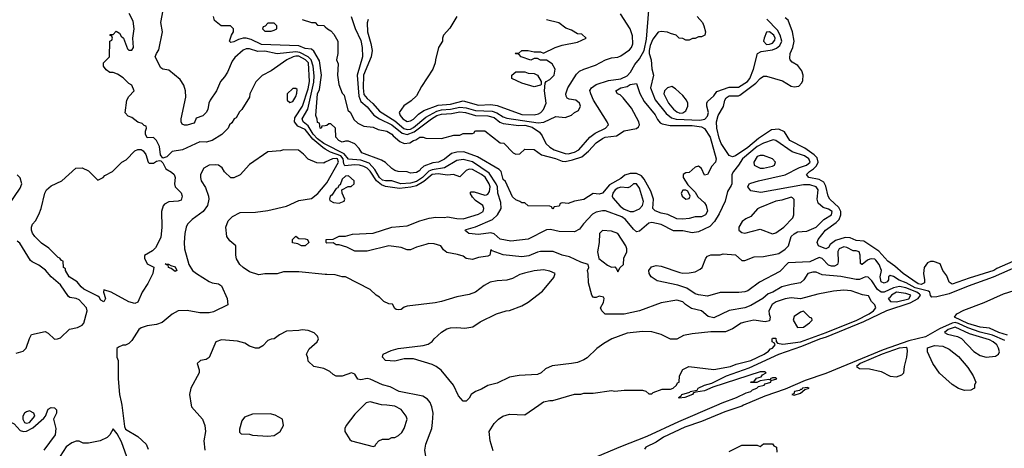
# Model space of a CAD drawing. Header units: inches. Extents: x 2671394 to 2765652, y 830470 to 955458.
# Tile 13 of 256: x 2688026 to 2694386, y 849723 to 852489. Entities that reach past the tile are written whole.
import ezdxf

# ---------------------------------------------------------------- set-up
doc = ezdxf.new("R2010")
doc.units = ezdxf.units.IN
doc.header["$MEASUREMENT"] = 0
for name, color, linetype in [('C6884', 7, 'Continuous'), ('C6885', 7, 'Continuous'), ('C6894', 7, 'Continuous'), ('C6895', 7, 'Continuous')]:
    doc.layers.add(name, color=color, linetype=linetype)

msp = doc.modelspace()

# ---------------------------------------------------------------- linework, layer by layer
at = {"layer": 'C6884', "color": 2}
for points, elevation in [([(2687840, 850000), (2687865.5, 849985.5), (2687908.4, 849928.4), (2687943.5, 849903.5), (2687990, 849880.9), (2688030, 849838.3), (2688050, 849830.2), (2688070, 849833), (2688110, 849854), (2688182.2, 849917.8), (2688192, 849930), (2688210, 849975.8), (2688230, 849987), (2688250, 849984.4), (2688263.1, 849970), (2688264.4, 849950), (2688244.9, 849910), (2688258.5, 849850), (2688256.1, 849810), (2688182, 849710)], 10), ([(2688684.8, 850000), (2688702.4, 849862.4), (2688710, 849846), (2688790, 849798), (2688842, 849750), (2688856.9, 849716.9)], 14), ([(2689133.3, 850000), (2689134.8, 849990), (2689206, 849910), (2689222.8, 849870), (2689226.8, 849830), (2689216, 849770), (2689221, 849710)], 18), ([(2688750, 849577.2), (2688684, 849764), (2688655.3, 849815.3), (2688630, 849848.7), (2688608, 849810), (2688590, 849792), (2688546, 849770), (2688470, 849755.3), (2688436.4, 849756.4), (2688410, 849768), (2688390, 849768), (2688362, 849758), (2688327.1, 849732.9), (2688287.7, 849672.3)], 14)]:
    msp.add_lwpolyline(points, dxfattribs=dict(at, elevation=elevation))
for points, elevation in [([(2688090, 849964), (2688070, 849959), (2688058, 849950), (2688046, 849930), (2688047.3, 849910), (2688058, 849890), (2688070, 849884.9), (2688090, 849888.5), (2688124, 849930), (2688118, 849950)], 14), ([(2689644.8, 849944.8), (2689530, 849944), (2689477.3, 849922.7), (2689461.1, 849898.9), (2689446.4, 849846.4), (2689446.4, 849826.4), (2689456.9, 849816.9), (2689510, 849814), (2689530, 849806.8), (2689630, 849800.5), (2689670, 849806), (2689709.3, 849830), (2689729.3, 849870), (2689724, 849910), (2689676.6, 849936.6)], 22)]:
    msp.add_lwpolyline(points, close=True, dxfattribs=dict(at, elevation=elevation))
at = {"layer": 'C6885', "color": 2}
for points, elevation in [([(2690000, 851684.8), (2689990, 851689.9), (2689950, 851719.8), (2689921.4, 851750), (2689890, 851803.5), (2689856.3, 851830), (2689851.1, 851850), (2689887.8, 851912.2), (2689925.8, 852085.8), (2689927.7, 852127.7), (2689922.5, 852190), (2689909, 852230), (2689888.6, 852248.6), (2689836.4, 852276.4), (2689810, 852281.1), (2689690, 852268.5), (2689610, 852286), (2689564.1, 852284.1), (2689510, 852300.5), (2689490, 852301.6), (2689470, 852292), (2689415.8, 852244.2), (2689397.7, 852222.3), (2689367.7, 852150), (2689350, 852121.2), (2689322.8, 852090), (2689296.3, 852030), (2689256, 851970), (2689246.8, 851950), (2689242, 851910), (2689230, 851889), (2689210, 851869.2), (2689166.8, 851853.2), (2689158, 851830), (2689150, 851822), (2689108.9, 851808.9), (2689090, 851808.7), (2689075.3, 851815.3), (2689069.2, 851829.2), (2689069.3, 851850), (2689099.5, 851990), (2689098, 852030), (2689086.8, 852066.8), (2689063.2, 852103.2), (2688990, 852164), (2688950, 852168.7), (2688938, 852178), (2688902, 852250), (2688908.7, 852270), (2688925.6, 852294.4), (2688949.4, 852410), (2688938.4, 852470), (2688951.8, 852550)], 6), ([(2690000, 851653.4), (2689983.3, 851663.3), (2689918.6, 851718.6), (2689870, 851780.4), (2689822.6, 851802.6), (2689800.4, 851830), (2689804.2, 851855.8), (2689853.3, 851930), (2689890, 852043), (2689898.7, 852090), (2689890.6, 852210), (2689872.9, 852230), (2689830, 852253.1), (2689810, 852254.7), (2689793, 852250), (2689750.7, 852230), (2689650, 852159), (2689591.6, 852128.4), (2689551.6, 852088.4), (2689512, 852010), (2689510.9, 851989.1), (2689462, 851910), (2689446.4, 851893.6), (2689423.6, 851856.4), (2689411.6, 851848.4), (2689396.9, 851823.1), (2689382, 851810), (2689372, 851790), (2689330.9, 851749.1), (2689270, 851708.7), (2689230, 851698), (2689190, 851701.2), (2689078, 851650), (2689010, 851639.3), (2688975.6, 851604.4), (2688950, 851595.3), (2688936.6, 851616.6), (2688929.4, 851670), (2688910, 851708.7), (2688890, 851728), (2688850, 851726), (2688838, 851750), (2688838, 851770), (2688846, 851790), (2688842, 851802), (2688830, 851806), (2688818, 851818), (2688790, 851828), (2688750, 851858), (2688727.3, 851867.3), (2688708, 851888), (2688718, 851970), (2688730, 851994), (2688766, 852030), (2688750, 852066), (2688730, 852078), (2688693.6, 852113.6), (2688657.2, 852137.2), (2688630, 852148.7), (2688609.3, 852149.3), (2688584.7, 852164.7), (2688568, 852190), (2688568.4, 852211.6), (2688606, 852250), (2688608, 852350), (2688622, 852358), (2688626, 852370), (2688622, 852382), (2688608, 852390), (2688610, 852394), (2688630, 852394), (2688650, 852414), (2688670, 852402), (2688682, 852382), (2688696, 852370), (2688722, 852302), (2688730, 852292), (2688750, 852292), (2688762, 852310), (2688757.2, 852370), (2688766, 852430), (2688758.6, 852478.6), (2688734, 852530)], 10), ([(2690000, 851804.7), (2689978, 851802), (2689972.7, 851787.3), (2689966, 851790), (2689962, 851822), (2689950, 851826), (2689948, 851848), (2689938, 851870), (2689949.6, 852009.6), (2689962, 852038), (2689976, 852130), (2689962.7, 852222.7), (2689926.6, 852286.6), (2689910, 852298), (2689870, 852303.7), (2689830, 852319.3), (2689588.5, 852328.4), (2689521.5, 852361.5), (2689490, 852369.6), (2689470, 852369.6), (2689438.5, 852361.5), (2689410, 852345.2), (2689390, 852342), (2689385.2, 852345.2), (2689382, 852350), (2689395.3, 852390), (2689408, 852410), (2689408, 852430), (2689388.4, 852448.4), (2689328.4, 852448.4), (2689284, 852484), (2689277.2, 852510)], 2), ([(2689850.9, 852490.9), (2689910, 852471.3), (2689934, 852470), (2689950, 852454), (2689990, 852452), (2690000, 852442.8)], 2), ([(2690000, 851568.6), (2689990, 851564), (2689944.7, 851564.7), (2689890, 851588), (2689860.4, 851620.4), (2689827.3, 851647.3), (2689730, 851648.7), (2689710, 851642), (2689630, 851635.3), (2689510, 851555.3), (2689450, 851488), (2689410, 851468), (2689388.9, 851468.9), (2689350, 851508), (2689332.9, 851532.9), (2689309.3, 851549.3), (2689290, 851552.7), (2689250.6, 851549.4), (2689216, 851530), (2689194.8, 851490), (2689194.8, 851470), (2689198.8, 851450), (2689226.4, 851406.4), (2689246, 851350), (2689246.8, 851330), (2689238.8, 851290), (2689210.8, 851250), (2689140.7, 851199.3), (2689110.4, 851169.6), (2689100.7, 851150), (2689093.4, 851110), (2689087.7, 851050), (2689090.6, 851010), (2689119.3, 850910), (2689143, 850870), (2689167.7, 850850), (2689250, 850799.1), (2689270, 850790.6), (2689310, 850784.7), (2689330, 850771.3), (2689366, 850690), (2689371, 850649), (2689277.3, 850602.7), (2689250, 850598), (2689190, 850596), (2689107.5, 850612.5), (2689050, 850609), (2689010, 850588.7), (2688945.4, 850534.6), (2688910, 850522), (2688850, 850514), (2688810, 850501.2), (2688796, 850490), (2688750, 850418), (2688730, 850398), (2688710, 850388), (2688692.7, 850387.3), (2688663.6, 850376.4), (2688652.7, 850367.3), (2688654, 850310), (2688662, 850290), (2688662.8, 850170), (2688671.3, 850070), (2688682, 850022), (2688684.8, 850000)], 14), ([(2687952.5, 851287.5), (2688030, 851402), (2688039, 851430), (2688030, 851468), (2688010, 851488.7)], 14), ([(2690000, 850845), (2689830, 850862), (2689730, 850862), (2689688.9, 850848.9), (2689610, 850849), (2689570, 850842), (2689510, 850862), (2689470, 850888.7), (2689448.7, 850910), (2689425.6, 850945.6), (2689421.2, 850970), (2689421.2, 851030), (2689382.7, 851062.7), (2689364.5, 851090), (2689357.2, 851150), (2689373.2, 851190), (2689400.2, 851219.8), (2689450, 851244.7), (2689550, 851246), (2689630, 851258), (2689750, 851286), (2689830, 851321), (2689910, 851336), (2689951.7, 851368.3), (2690000, 851424)], 14), ([(2688004, 850336), (2688048, 850350), (2688068.7, 850370), (2688088.4, 850431.6), (2688102, 850458), (2688190, 850476), (2688210, 850466), (2688250, 850427.7), (2688270, 850428.2), (2688290, 850436.4), (2688348.7, 850491.3), (2688398.6, 850501.4), (2688430, 850517.1), (2688439.7, 850530), (2688462.7, 850610), (2688457.2, 850630), (2688410, 850680.7), (2688390, 850689.6), (2688350, 850695.1), (2688342.3, 850702.3), (2688290, 850778.4), (2688229.8, 850829.8), (2688193.4, 850873.4), (2688150, 850905.1), (2688105.8, 850925.8), (2688095.3, 850935.3), (2688027.7, 851047.7), (2688010, 851059.5)], 14), ([(2690000, 850233), (2689990, 850238), (2689926, 850250), (2689890, 850286), (2689887.3, 850307.3), (2689878, 850330), (2689896.4, 850363.6), (2689948, 850410), (2689955.3, 850430), (2689950, 850446), (2689928.4, 850468.4), (2689890, 850482), (2689850, 850488), (2689830, 850482), (2689750, 850479), (2689704, 850456), (2689670.9, 850429.1), (2689650, 850428), (2689630, 850418), (2689596.9, 850383.1), (2689570, 850368.7), (2689550, 850368.7), (2689510, 850382), (2689480.2, 850400.2), (2689433.6, 850413.6), (2689330, 850422), (2689294, 850410), (2689250, 850308), (2689230, 850295.3), (2689194, 850290), (2689172, 850270), (2689186, 850230), (2689186, 850210), (2689131, 850110), (2689122.8, 850070), (2689133.3, 850000)], 18)]:
    msp.add_lwpolyline(points, dxfattribs=dict(at, elevation=elevation))
for points, elevation in [([(2689670, 852466), (2689630, 852466), (2689612.7, 852447.3), (2689598, 852442), (2689594, 852430), (2689610, 852414), (2689650, 852414), (2689670, 852422), (2689686, 852430), (2689686, 852450)], 2), ([(2689810, 852046), (2689790, 852046), (2689754, 852010), (2689754, 851970), (2689770, 851954), (2689790, 851962), (2689810, 851994), (2689815.3, 852015.3), (2689818, 852038)], 14), ([(2688863.4, 851563.4), (2688890, 851563.8), (2688910, 851575.5), (2688930, 851581), (2688938.8, 851578.8), (2688950, 851566), (2688970, 851526.8), (2689005.8, 851505.8), (2689022.8, 851490), (2689030.8, 851470), (2689026.8, 851430), (2689030.9, 851410.9), (2689070, 851371.3), (2689074.8, 851350), (2689070, 851324), (2689050, 851317.2), (2688990, 851314), (2688961.4, 851298.6), (2688952.3, 851287.7), (2688941.6, 851250), (2688943.8, 851150), (2688937.3, 851082.7), (2688903.6, 851016.4), (2688883.6, 850996.4), (2688832.7, 850967.3), (2688832, 850950), (2688850, 850914), (2688892, 850892), (2688886, 850850), (2688853.4, 850786.6), (2688817.3, 850730), (2688790, 850666), (2688770, 850657.6), (2688730, 850668.2), (2688617.2, 850730), (2688570, 850746), (2688566.8, 850730), (2688581, 850690), (2688570, 850668.7), (2688550, 850679), (2688538.6, 850698.6), (2688530, 850704.5), (2688441.2, 850750), (2688423.8, 850763.8), (2688396.6, 850796.6), (2688345.2, 850830), (2688322, 850870), (2688322, 850882), (2688308, 850890), (2688306, 850930), (2688295.3, 850935.3), (2688286, 850950), (2688274, 850954), (2688214.2, 851014.2), (2688167, 851047), (2688124, 851090), (2688108.4, 851111.6), (2688102, 851130), (2688102, 851150), (2688108, 851170), (2688128.9, 851191.1), (2688149.1, 851230.9), (2688164, 851270), (2688189.2, 851370), (2688199, 851390), (2688230, 851416), (2688298, 851450), (2688389.3, 851530.7), (2688430, 851532), (2688470, 851514), (2688530, 851454), (2688566, 851470), (2688576.4, 851483.6), (2688626, 851510), (2688686, 851570), (2688714.6, 851585.4), (2688770, 851642), (2688790, 851651.3), (2688810, 851651.3), (2688823.6, 851643.6), (2688839.8, 851619.8), (2688856, 851570)], 10), ([(2689870, 851029.6), (2689846, 851030), (2689823.1, 851043.1), (2689789.3, 851049.3), (2689789.2, 851070), (2689810, 851091.3), (2689830, 851076), (2689870, 851075.5), (2689884.7, 851070), (2689894, 851050)], 10), ([(2689030, 850864), (2689004, 850884), (2688988, 850890), (2688986, 850906), (2688974, 850906), (2688966, 850914), (2688988, 850912), (2689002, 850902), (2689030, 850894.8), (2689042, 850870)], 10)]:
    msp.add_lwpolyline(points, close=True, dxfattribs=dict(at, elevation=elevation))
at = {"layer": 'C6894', "color": 2}
for points, elevation in [([(2690000, 849209.9), (2690050, 849215.5), (2690130, 849236.3), (2690482.4, 849377.6), (2690572.7, 849407.3), (2690671.9, 849448.1), (2690771.8, 849490), (2690811.6, 849510), (2690838, 849530), (2690853.2, 849550), (2690848.9, 849568.9), (2690770, 849599), (2690710, 849615.3), (2690656.4, 849656.4), (2690648.9, 849668.9), (2690644, 849710), (2690649, 849749), (2690689, 849850), (2690693.2, 849890), (2690696, 849950), (2690689.2, 849990), (2690684.9, 850000)], 18), ([(2690248.7, 850000), (2690190, 849942), (2690136, 849870), (2690126, 849850), (2690126, 849830), (2690158.8, 849778.8), (2690170, 849771), (2690310, 849734), (2690322, 849738), (2690326, 849750), (2690346, 849770), (2690370, 849782), (2690410, 849782), (2690430, 849791.3), (2690450, 849792), (2690474, 849806), (2690494.6, 849825.4), (2690508.7, 849850), (2690528.7, 849910), (2690522, 849930), (2690490, 849973.2), (2690450, 849994.5), (2690398.5, 850000)], 22), ([(2691085.6, 849705.6), (2691065.2, 849770), (2691059, 849830), (2691090, 849882), (2691118, 849910), (2691148, 849930), (2691190, 849942), (2691290, 849938), (2691378.6, 850000)], 14), ([(2691612.7, 849610), (2691910, 849735.3), (2692079.3, 849800.7), (2692284.8, 849895.2), (2692529.6, 850000)], 10), ([(2692700.8, 850000), (2692690, 849995.3), (2692582, 849958), (2692430, 849894.7), (2692321.7, 849858.3), (2692184.5, 849795.5), (2692138.3, 849761.7), (2692071.3, 849730), (2692062, 849718)], 10), ([(2692610, 849702), (2692690, 849742), (2692790, 849742), (2692810, 849734), (2692830, 849752), (2692890, 849752), (2692898, 849738), (2692914, 849730), (2692918, 849698)], 10)]:
    msp.add_lwpolyline(points, dxfattribs=dict(at, elevation=elevation))
at = {"layer": 'C6895', "color": 2}
for points, elevation in [([(2690166.4, 852510), (2690193, 852433), (2690230, 852354.8), (2690239, 852310), (2690239.7, 852250), (2690206.2, 852130), (2690216, 851996), (2690230, 851962), (2690270, 851927), (2690313.9, 851873.9), (2690349.3, 851849.3), (2690430, 851811.1), (2690497.5, 851757.5), (2690530, 851748.4), (2690574.6, 851765.4), (2690687.1, 851850), (2690721.3, 851870), (2690750, 851879.8), (2690815.7, 851884.3), (2690870, 851894.2), (2690906.8, 851890), (2690970, 851871.7), (2691050, 851869.2), (2691090, 851856.9), (2691128.6, 851828.6), (2691150, 851819.7), (2691250, 851807.1), (2691290, 851807.3), (2691336.1, 851796.1), (2691382.8, 851762.8), (2691400.3, 851740.3), (2691425.5, 851690), (2691450, 851666.4), (2691478.8, 851650), (2691550, 851624.7), (2691570, 851623.9), (2691610, 851633.6), (2691638.9, 851650), (2691709, 851731), (2691743.8, 851756.2), (2691809.3, 851790), (2691829.2, 851810), (2691820.9, 851830), (2691731.8, 851970), (2691714.5, 852010), (2691710, 852032), (2691719, 852050), (2691749.7, 852070.3), (2691830, 852096), (2691910, 852107.8), (2691950, 852127), (2691972, 852150), (2692000.4, 852199.6), (2692030, 852235.5), (2692060.7, 852290), (2692075.9, 852364.1), (2692089.2, 852550)], 6), ([(2690276, 852490), (2690270.9, 852469.1), (2690273.4, 852410), (2690295.2, 852335.2), (2690303, 852290), (2690296.3, 852250), (2690246.9, 852130), (2690243.8, 852050), (2690250, 852005.5), (2690270, 851980.3), (2690307.8, 851947.8), (2690350, 851898), (2690450, 851836.5), (2690507.5, 851787.5), (2690530, 851779.8), (2690550, 851782.7), (2690570, 851792.8), (2690650, 851858.9), (2690721.1, 851898.9), (2690750, 851907.5), (2690810, 851912.3), (2690870, 851925), (2690910, 851920.2), (2690970, 851902), (2691078.3, 851898.3), (2691108.7, 851888.7), (2691150, 851862.4), (2691173.7, 851853.7), (2691376.2, 851823.8), (2691412.4, 851827.6), (2691490, 851864), (2691550, 851858), (2691590, 851872), (2691609.1, 851890.9), (2691636.5, 851903.5), (2691648.7, 851930), (2691642, 851950), (2691618, 851970), (2691576.4, 851976.4), (2691563.1, 851983.1), (2691555.3, 851995.3), (2691554, 852010), (2691566, 852050), (2691622.5, 852137.5), (2691643.2, 852156.8), (2691669.3, 852170.7), (2691744.7, 852195.3), (2691809.3, 852230.7), (2691850, 852242.8), (2691890, 852246.8), (2691910, 852256), (2691964.8, 852295.2), (2691977.2, 852310), (2691986.6, 852333.4), (2691984.1, 852384.1), (2691969.3, 852430), (2691906.6, 852526.6)], 10), ([(2690850.9, 852509.1), (2690805.4, 852434.6), (2690764.7, 852390), (2690758, 852370), (2690758, 852350), (2690730.9, 852309.1), (2690711, 852230), (2690710.8, 852210), (2690694.8, 852170), (2690622.5, 852057.5), (2690590, 851998), (2690555.3, 851964.7), (2690507.1, 851932.9), (2690478, 851890), (2690484, 851870), (2690500.7, 851850), (2690530, 851831), (2690550, 851836), (2690570, 851847.7), (2690601.2, 851878.8), (2690637.2, 851902.8), (2690730, 851936.5), (2690810, 851944.5), (2690890, 851966), (2690990, 851937.4), (2691070, 851940.9), (2691110, 851934.6), (2691270, 851877), (2691350, 851874), (2691378, 851882), (2691392.3, 851890), (2691409.4, 851910), (2691426, 851950), (2691415.3, 852030), (2691420.4, 852079.6), (2691426, 852090), (2691450, 852102), (2691479, 852130), (2691484, 852170), (2691464.7, 852204.7), (2691430, 852228.7), (2691390, 852228.7), (2691370, 852238), (2691350, 852238), (2691328.9, 852228.9), (2691266, 852250), (2691250, 852266), (2691230, 852268), (2691226, 852274), (2691250, 852274), (2691270, 852291.3), (2691310, 852291.3), (2691350, 852282), (2691390, 852282), (2691410, 852274), (2691486, 852310), (2691530, 852324.7), (2691630, 852344.7), (2691686, 852370), (2691656.4, 852396.4), (2691630, 852398), (2691590, 852422), (2691554.6, 852434.6), (2691509.1, 852469.1), (2691430, 852489)], 14), ([(2692402, 852510), (2692436, 852470), (2692446, 852450), (2692456, 852410), (2692452, 852390), (2692430, 852378), (2692410, 852378), (2692390, 852368), (2692372.7, 852367.3), (2692350, 852358), (2692330, 852358), (2692310, 852368), (2692286, 852370), (2692266, 852390), (2692230, 852399), (2692210, 852409), (2692170, 852412.3), (2692150, 852409.4), (2692116.7, 852363.3), (2692098, 852322), (2692091.8, 852290), (2692092.7, 852270), (2692106, 852230), (2692110, 852172), (2692120.3, 852130), (2692101.1, 852050), (2692131.3, 851971.3), (2692202.6, 851882.6), (2692235.6, 851855.6), (2692266.4, 851846.4), (2692419.3, 851840.7), (2692452.5, 851847.5), (2692470, 851866), (2692474.5, 851890), (2692464, 851930), (2692464, 851950), (2692470, 851962), (2692510, 851998), (2692530, 852026), (2692610, 852052.7), (2692670, 852054), (2692727.8, 852090), (2692743, 852110), (2692766.3, 852170), (2692792.7, 852270), (2692816.3, 852283.7), (2692890, 852295.5), (2692914.3, 852305.7), (2692936.5, 852323.5), (2692949.8, 852350), (2692939.3, 852390), (2692921.5, 852421.5), (2692853.1, 852493.1)], 6), ([(2694559.9, 850980.1), (2694337.7, 850882.3), (2694318.8, 850870), (2694158.4, 850821.6), (2694050, 850782), (2694030, 850795.3), (2694014.9, 850834.9), (2693989.2, 850870), (2693972.3, 850912.3), (2693930, 850929.3), (2693910, 850929.3), (2693890, 850919.3), (2693868.2, 850890), (2693864.4, 850850), (2693871.8, 850810), (2693870.3, 850790), (2693850, 850780.5), (2693830, 850784.7), (2693732.7, 850850), (2693679.1, 850899.1), (2693633.2, 850930), (2693575.6, 850995.6), (2693478.6, 851058.6), (2693430, 851064.7), (2693390, 851080.5), (2693357.6, 851082.4), (2693297, 851063), (2693262, 851038), (2693250, 851018), (2693234, 851010), (2693186, 851030), (2693178, 851050), (2693184, 851070), (2693232.3, 851130), (2693301, 851179), (2693319.8, 851200.2), (2693331.3, 851228.7), (2693329.8, 851250), (2693317.6, 851277.6), (2693259.5, 851330), (2693249.6, 851350), (2693234.1, 851414.2), (2693220.1, 851440.1), (2693190, 851456.9), (2693124, 851470), (2693109.5, 851489.5), (2693127, 851510), (2693154.3, 851525.7), (2693174.1, 851545.9), (2693183.1, 851570), (2693176.5, 851596.5), (2693157.8, 851617.8), (2693098.9, 851658.9), (2693001.6, 851710), (2692966.3, 851766.3), (2692930, 851781.5), (2692881.8, 851778.2), (2692798.6, 851721.4), (2692730, 851663.1), (2692650, 851609.7), (2692630, 851604.7), (2692610, 851612.3), (2692557.6, 851690), (2692544.4, 851724.4), (2692528.4, 851790), (2692527.3, 851830), (2692537.6, 851870), (2692571.4, 851928.6), (2692581.6, 851970), (2692590, 851984), (2692610, 851997), (2692670, 851998), (2692678.4, 852001.6), (2692781.4, 852078.6), (2692810, 852110.5), (2692830, 852125.5), (2692850, 852125.5), (2692953.5, 852093.5), (2693010, 852061.1), (2693030, 852055.6), (2693059, 852061), (2693078.6, 852081.4), (2693084.4, 852095.6), (2693087.4, 852130), (2693079.1, 852159.1), (2693052.4, 852192.4), (2693015.3, 852215.3), (2693002.7, 852230), (2693000.1, 852240.1), (2693002.7, 852270), (2693021.2, 852310), (2693029, 852350), (2693018, 852410), (2692990, 852486), (2692970, 852502)], 2), ([(2690000, 852442.8), (2690014, 852430), (2690036.9, 852416.9), (2690055.3, 852395.3), (2690082, 852350), (2690082, 852270), (2690072, 852230), (2690083.6, 852203.6), (2690078.8, 852130), (2690086.8, 852070), (2690110, 852014), (2690122, 852002), (2690146, 851906), (2690162, 851890), (2690185.4, 851845.4), (2690210, 851822), (2690250, 851802), (2690310, 851794.8), (2690340.7, 851780.7), (2690398, 851770), (2690430.7, 851750), (2690438.5, 851738.5), (2690482.5, 851702.5), (2690510, 851690.6), (2690546.6, 851693.4), (2690569, 851710), (2690586, 851714), (2690610.9, 851730.9), (2690631.3, 851731.3), (2690650, 851724.7), (2690750, 851722.8), (2690830, 851744.7), (2690870, 851744.7), (2690890, 851754), (2690950, 851754), (2690962, 851758), (2690966, 851770), (2690972.7, 851772.7), (2691030, 851772), (2691130, 851694), (2691152.7, 851692.7), (2691214, 851630), (2691230, 851622), (2691256.4, 851623.6), (2691290, 851654), (2691348.4, 851651.6), (2691395.9, 851615.9), (2691487.3, 851592.7), (2691530, 851574.9), (2691550, 851574), (2691596.3, 851583.7), (2691656.3, 851603.7), (2691699.7, 851640.3), (2691750, 851694.8), (2691790, 851722.8), (2691808, 851730), (2691880.2, 851739.8), (2691930, 851770.8), (2692010, 851786), (2692022.7, 851797.3), (2692029.2, 851810), (2692026, 851830), (2691978.9, 851918.9), (2691925.2, 851985.2), (2691904, 852004), (2691888.7, 852010), (2691878, 852030), (2691908.7, 852050), (2691950, 852058.8), (2691970, 852070.4), (2692010, 852078), (2692033, 852013), (2692060.9, 851960.9), (2692130, 851876), (2692145.2, 851845.2), (2692164.1, 851824.1), (2692177.1, 851817.1), (2692226.9, 851806.9), (2692370, 851805.7), (2692430, 851796.9), (2692450, 851786), (2692485.3, 851730), (2692524.9, 851590), (2692520.7, 851570), (2692496.2, 851543.8), (2692470, 851489), (2692450, 851485.2), (2692429.5, 851529.5), (2692410, 851542.7), (2692390, 851537.2), (2692350, 851502.7), (2692330, 851501.2), (2692311.3, 851490), (2692311, 851470), (2692342.5, 851422.5), (2692390, 851376), (2692406.4, 851346.4), (2692450, 851306), (2692460.7, 851290), (2692470, 851254), (2692456, 851230), (2692430, 851217.2), (2692390, 851217.2), (2692350, 851206.6), (2692310, 851202), (2692270, 851204.5), (2692212, 851232), (2692170, 851240.9), (2692130, 851256), (2692116, 851270), (2692120.7, 851330), (2692103.3, 851383.3), (2692060.5, 851460.5), (2692041.7, 851481.7), (2692010, 851497), (2691970, 851496), (2691934.4, 851485.6), (2691910, 851464.5), (2691836.4, 851423.6), (2691790, 851369.2), (2691770, 851364), (2691730, 851368), (2691670, 851329), (2691610, 851318), (2691570, 851302), (2691530, 851306), (2691518, 851302), (2691510, 851286), (2691478, 851282), (2691470, 851266), (2691462, 851282), (2691450, 851286), (2691310, 851288), (2691290, 851306), (2691270, 851306), (2691256.4, 851316.4), (2691230, 851326), (2691210, 851346), (2691165.2, 851445.2), (2691150, 851458), (2691135.3, 851510), (2691123.2, 851523.2), (2690984.2, 851604.2), (2690895.9, 851635.9), (2690850, 851635.1), (2690815.2, 851624.8), (2690770, 851589.3), (2690732, 851570), (2690695.5, 851564.5), (2690636.4, 851543.6), (2690614.9, 851525.1), (2690610, 851515.3), (2690590, 851502), (2690550, 851498), (2690530, 851508), (2690471.6, 851508.4), (2690450, 851515.3), (2690430, 851528.7), (2690390, 851568), (2690363.1, 851583.1), (2690235.3, 851630), (2690218, 851658), (2690190, 851688), (2690150, 851706), (2690130, 851706), (2690110, 851698), (2690088, 851710), (2690068, 851730), (2690066, 851790), (2690036.4, 851816.4), (2690023.6, 851816.4), (2690010, 851806), (2690000, 851804.7)], 2), ([(2694550, 850930.8), (2694313.5, 850826.5), (2694153.4, 850770), (2694030, 850720.4), (2693950, 850699.6), (2693919, 850699), (2693910, 850708), (2693904.5, 850730), (2693897.3, 850737.2), (2693810, 850758.3), (2693751.6, 850791.7), (2693707.1, 850807.1), (2693670, 850832), (2693650, 850839), (2693638, 850830), (2693638, 850810), (2693630, 850798), (2693610, 850789.2), (2693590, 850798), (2693585.2, 850830), (2693594, 850870), (2693577.7, 850910), (2693557, 850937), (2693550, 850943.5), (2693530, 850946.6), (2693517.2, 850942.8), (2693503.1, 850936.9), (2693469.1, 850909.1), (2693466, 850910), (2693456.4, 850916.4), (2693455.1, 850970), (2693448.7, 850990), (2693430, 850997), (2693410, 850998), (2693370, 851018.4), (2693350, 851022.4), (2693319.3, 851010), (2693310, 850993.2), (2693313, 850927), (2693308, 850910), (2693290, 850898), (2693270, 850897.7), (2693250, 850905.4), (2693210, 850948.2), (2693190, 850955.1), (2693130, 850927.1), (2692990, 850919.5), (2692936.7, 850863.3), (2692805.2, 850794.8), (2692730, 850738.4), (2692710, 850731.6), (2692671.9, 850728.1), (2692550, 850727.8), (2692470, 850704.5), (2692410, 850713.3), (2692390, 850720.5), (2692335.8, 850755.8), (2692276.4, 850776.4), (2692144.4, 850804.4), (2692105.2, 850830), (2692092.7, 850850), (2692089.2, 850870), (2692107, 850893), (2692137.2, 850902.8), (2692170, 850899.1), (2692290, 850857.1), (2692310, 850853), (2692350, 850854.9), (2692390, 850860.7), (2692422, 850878), (2692435.3, 850890), (2692458, 850950), (2692470, 850962), (2692490, 850971.3), (2692550, 850971.3), (2692570, 850978), (2692650, 850972), (2692690, 850934), (2692710, 850934), (2692770, 850958), (2692830, 850961), (2692930, 850981), (2692970, 851007.7), (2692992, 851030), (2693009.3, 851090), (2693030, 851106.8), (2693050, 851118.8), (2693110, 851123.8), (2693170, 851150.5), (2693221.3, 851198.7), (2693270.9, 851229.1), (2693273.6, 851250), (2693250, 851266.6), (2693216.6, 851276.6), (2693184.2, 851304.2), (2693177, 851330), (2693184.7, 851390), (2693170.7, 851410.7), (2693130, 851422.4), (2693090, 851422.4), (2692814, 851374), (2692750, 851384), (2692729, 851410), (2692738, 851430), (2692750, 851434.8), (2692798, 851450), (2692970, 851488.7), (2693064.4, 851535.6), (2693109.2, 851550), (2693132.6, 851570), (2693122.9, 851590), (2693096.2, 851610), (2693016.6, 851636.6), (2692910, 851709), (2692893.6, 851713.6), (2692830, 851692.2), (2692790, 851669.8), (2692695.3, 851590), (2692670, 851549.2), (2692636, 851510), (2692626, 851490), (2692626, 851430), (2692622, 851418), (2692598.8, 851381.2), (2692582.5, 851317.5), (2692543.9, 851236.1), (2692514.2, 851185.8), (2692485.1, 851154.9), (2692410, 851120.7), (2692370, 851113.6), (2692310, 851125.6), (2692250, 851125.6), (2692170, 851167.6), (2692110, 851179.3), (2692090, 851176), (2692030, 851123.7), (2692010, 851120.7), (2691990, 851136), (2691939.1, 851199.1), (2691916.6, 851216.6), (2691810, 851255.1), (2691790, 851255.1), (2691750, 851247), (2691726.4, 851233.6), (2691667.9, 851172.1), (2691642, 851138), (2691610, 851119), (2691510, 851122.9), (2691455.1, 851135.1), (2691430, 851133.6), (2691310, 851072), (2691198.9, 851058.9), (2691130, 851072.3), (2691090, 851106.6), (2691070, 851113.6), (2690990, 851102), (2690928, 851110), (2690905.6, 851125.6), (2690903.7, 851130), (2690910, 851135.5), (2690970, 851152.2), (2691081, 851199), (2691111.6, 851230), (2691136.9, 851270), (2691135.1, 851310), (2691115.4, 851370), (2691113.1, 851410), (2691104.5, 851430), (2691058.3, 851498.3), (2690951.8, 851571.7), (2690890, 851586.2), (2690850, 851580.4), (2690770, 851532.5), (2690690, 851519.1), (2690669.5, 851510.5), (2690627.1, 851470), (2690590, 851445.7), (2690550, 851433.4), (2690489, 851430), (2690430, 851448), (2690390, 851448.2), (2690370, 851454), (2690349.9, 851469.9), (2690321.1, 851521.1), (2690282.6, 851562.6), (2690230, 851581.8), (2690150, 851589.7), (2690123.1, 851623.1), (2690000, 851684.8)], 6), ([(2692529.6, 850000), (2692564.9, 850015.1), (2692657.2, 850050), (2692718.4, 850081.6), (2692748.7, 850090), (2692760.1, 850099.9), (2692788.7, 850110), (2692799, 850121), (2692835.3, 850130), (2692841.2, 850138.8), (2692878, 850150), (2692880.4, 850159.6), (2692918, 850170), (2692910, 850178), (2692890, 850178), (2692874, 850170), (2692878, 850162), (2692866, 850166), (2692810, 850158), (2692787.3, 850147.3), (2692747.3, 850147.3), (2692752, 850152), (2692768, 850152), (2692784.7, 850175.3), (2692815.3, 850184.7), (2692824, 850196), (2692848, 850210), (2692837.2, 850217.2), (2692810, 850215.1), (2692503.8, 850116.2), (2692450, 850092.7), (2692394.4, 850085.6), (2692379.6, 850080.4), (2692371.3, 850070), (2692322, 850050), (2692286, 850046), (2692282, 850050), (2692299.3, 850060.7), (2692304, 850070), (2692355.3, 850084.7), (2692358, 850090), (2692403.1, 850096.9), (2692409.2, 850110), (2692449.2, 850130), (2692497.2, 850142.8), (2692592.7, 850190), (2692738.4, 850241.6), (2692930, 850330.2), (2693077.6, 850382.4), (2693194, 850430), (2693237.9, 850442.1), (2693478.2, 850541.8), (2693628.5, 850611.5), (2693778.3, 850661.7), (2693829.8, 850690), (2693845.4, 850710), (2693837.7, 850717.7), (2693820.5, 850730), (2693750, 850758.5), (2693710, 850766.3), (2693670, 850759), (2693610, 850729.8), (2693590, 850729.8), (2693567, 850747), (2693530, 850804.4), (2693506.7, 850826.7), (2693490, 850828.3), (2693450, 850812.8), (2693430, 850811.2), (2693330, 850831.5), (2693210, 850841.2), (2693170, 850859.3), (2693150, 850859.3), (2693118, 850850), (2693090.8, 850810), (2693070.4, 850789.6), (2693010, 850780.7), (2692950, 850764.5), (2692890.8, 850730), (2692861.2, 850718.8), (2692826, 850690), (2692750, 850644.5), (2692710, 850629.6), (2692610, 850612.7), (2692510, 850564.5), (2692473.6, 850573.6), (2692430, 850609), (2692365.6, 850625.6), (2692328, 850650), (2692308.9, 850668.9), (2692270, 850679), (2692170, 850661.2), (2692030.5, 850609.5), (2691930, 850589.2), (2691808.7, 850588.7), (2691786, 850610), (2691778, 850630), (2691797.2, 850662.8), (2691802, 850690), (2691798, 850698), (2691770, 850704), (2691750, 850695.3), (2691736.4, 850696.4), (2691730, 850698), (2691722, 850710), (2691701.2, 850790), (2691699, 850850), (2691694, 850870), (2691702, 850890), (2691698, 850910), (2691650, 850924), (2691578.6, 850958.6), (2691530, 850969.2), (2691472.3, 850992.3), (2691390, 850993.2), (2691370, 850989), (2691315.2, 850964.8), (2691270, 850958), (2691150, 850972), (2691078, 850998), (2691070, 851006), (2691062, 850970), (2691050, 850962), (2690990, 850954), (2690950, 850942), (2690910, 850948.7), (2690890, 850962), (2690853.6, 850973.6), (2690785.6, 850985.6), (2690763.1, 851003.1), (2690746, 851030), (2690703.1, 851043.1), (2690670, 851044), (2690650, 851039), (2690590, 851021.2), (2690550, 851004), (2690530, 851004), (2690490, 851019), (2690410, 851028.7), (2690270, 850995.3), (2690190, 850995.3), (2690140.2, 851020.2), (2690090, 851035.3), (2690070, 851035.3), (2690050, 851048), (2690010, 851046), (2690006, 851050), (2690006, 851070), (2690050, 851072), (2690088.9, 851091.1), (2690130, 851091), (2690175.9, 851104.1), (2690309, 851111), (2690430, 851151), (2690530, 851158.8), (2690610, 851190.8), (2690671.9, 851208.1), (2690713.7, 851213.7), (2690770, 851211.3), (2690790, 851216), (2690850, 851204.9), (2690890, 851203.8), (2690990, 851234), (2691019, 851250), (2691025.2, 851270), (2691017.2, 851290), (2690970, 851321.2), (2690950, 851344), (2690935.3, 851370), (2690942.7, 851377.3), (2690962.5, 851377.5), (2691030, 851355.5), (2691041.2, 851358.8), (2691050, 851362), (2691060.1, 851379.9), (2691065.4, 851410), (2691058.5, 851430), (2691031.8, 851471.8), (2691010, 851489.8), (2690950, 851523), (2690930, 851525.1), (2690910, 851516), (2690870, 851475.3), (2690829, 851489), (2690790, 851486.6), (2690730, 851493.5), (2690690, 851489.7), (2690635.8, 851444.2), (2690590, 851416.8), (2690552.7, 851407.3), (2690480.5, 851400.5), (2690390, 851413.5), (2690362.3, 851422.3), (2690329.9, 851449.9), (2690290, 851512.1), (2690270, 851530.9), (2690250, 851541.5), (2690222, 851550), (2690190, 851552.7), (2690126, 851546), (2690118.9, 851558.9), (2690116.1, 851590), (2690101.2, 851610), (2690033.5, 851633.5), (2690000, 851653.4)], 10), ([(2690000, 851424), (2690010, 851435.5), (2690085.1, 851570), (2690079.5, 851590), (2690070, 851593.2), (2690046, 851590), (2690000, 851568.6)], 14), ([(2691378.6, 850000), (2691410, 850022), (2691450, 850031.3), (2691470, 850031.3), (2691610, 850071), (2691650, 850071.3), (2691670, 850078), (2691730, 850078), (2691850, 850096), (2691870, 850091.3), (2691930, 850098), (2692050, 850098), (2692071.6, 850091.6), (2692090, 850074), (2692110, 850074), (2692118, 850082), (2692176.4, 850103.6), (2692230, 850104), (2692248, 850110), (2692268, 850130), (2692275.3, 850144.7), (2692286, 850150), (2692288, 850190), (2692308.9, 850231.1), (2692348.4, 850251.6), (2692510, 850232), (2692618, 850250), (2692654.9, 850265.1), (2692749.2, 850290), (2692835.1, 850330), (2692864, 850350), (2692875.5, 850364.5), (2692888, 850370), (2692906, 850390), (2692902, 850402), (2692886, 850410), (2692886, 850430), (2692890, 850434), (2692910, 850434), (2692912.7, 850412.7), (2692922, 850402), (2692954.8, 850394.8), (2693069.2, 850410), (2693235.1, 850470), (2693434, 850550), (2693513.3, 850590), (2693542, 850610), (2693556, 850630), (2693549.3, 850649.3), (2693528.7, 850670), (2693510, 850706), (2693470, 850714), (2693398, 850738), (2693350, 850742.9), (2693283.4, 850736.6), (2693182.8, 850717.2), (2693070, 850687.3), (2693010, 850694), (2692970, 850687.8), (2692911.8, 850668.2), (2692886, 850650), (2692866, 850610), (2692867.5, 850587.5), (2692874.8, 850570), (2692870, 850546), (2692842, 850538), (2692769.3, 850549.3), (2692710, 850537), (2692686, 850530), (2692630, 850492.7), (2692585.8, 850474.2), (2692490, 850474.5), (2692370, 850461.2), (2692314, 850450), (2692270, 850428), (2692230, 850428), (2692170, 850458), (2692110, 850475.3), (2692050, 850477.2), (2691950, 850466), (2691850.5, 850429.5), (2691799.9, 850400.1), (2691753.2, 850366.8), (2691692.8, 850307.2), (2691670, 850293.2), (2691630, 850277.2), (2691590, 850269.2), (2691465.4, 850254.6), (2691423.6, 850236.4), (2691394, 850210), (2691370, 850198), (2691252.7, 850192.7), (2691190, 850181.2), (2691110, 850142.7), (2691050, 850129), (2691010, 850104), (2690971.1, 850088.9), (2690942, 850070), (2690930, 850046), (2690910, 850026), (2690890, 850026), (2690860.2, 850060.2), (2690829, 850130), (2690747.7, 850227.7), (2690717.2, 850250), (2690690, 850262.9), (2690570, 850300.9), (2690510, 850299.5), (2690450, 850285.1), (2690390, 850289.4), (2690369.3, 850310), (2690374, 850330), (2690425.4, 850354.6), (2690470, 850367.3), (2690632.9, 850387.1), (2690664.7, 850395.3), (2690690, 850411.3), (2690704, 850430), (2690750, 850471.3), (2690785.6, 850494.4), (2690810, 850501), (2690850, 850502.8), (2690902, 850498), (2690952.5, 850507.5), (2691000.2, 850539.8), (2691106, 850590), (2691169.2, 850610.8), (2691190, 850611), (2691270, 850642.8), (2691310, 850666), (2691403.2, 850736.8), (2691475.5, 850824.5), (2691484, 850850), (2691450, 850866.6), (2691410, 850874), (2691350, 850867.3), (2691286.6, 850853.4), (2691255.9, 850844.1), (2691210, 850819), (2691173.2, 850806.8), (2691110, 850803.7), (2691064.1, 850795.9), (2691025.8, 850774.2), (2690970.6, 850729.4), (2690930, 850716), (2690850, 850700.9), (2690750, 850669.2), (2690710, 850661.2), (2690530, 850639), (2690510, 850634), (2690490, 850619), (2690470, 850615.3), (2690458, 850618), (2690450, 850626), (2690433.6, 850653.6), (2690410, 850655.3), (2690378, 850670), (2690350, 850698), (2690328, 850710), (2690290, 850748), (2690130, 850828.7), (2690110, 850829), (2690063.1, 850843.1), (2690010, 850844), (2690000, 850845)], 14), ([(2694407.5, 850452.5), (2694350, 850469), (2694290, 850498), (2694230, 850504.8), (2694150, 850528.4), (2694065.2, 850570), (2694080.7, 850590), (2694125.8, 850614.2), (2694256.2, 850663.8), (2694380.6, 850719.4), (2694450, 850740.3)], 6), ([(2694390, 850418.8), (2694310, 850452.2), (2694230, 850472), (2694150, 850500.2), (2694090, 850529.2), (2694070, 850533.7), (2694050, 850530.6), (2693967.1, 850492.9), (2693876.9, 850443.1), (2693770, 850415.8), (2693602.8, 850357.2), (2693234.2, 850205.8), (2693100.7, 850159.3), (2692970, 850104), (2692840, 850060), (2692700.8, 850000)], 10), ([(2690684.9, 850000), (2690677.5, 850017.5), (2690660.2, 850040.2), (2690630, 850059), (2690478, 850090), (2690418.9, 850118.9), (2690370, 850132.7), (2690290, 850169.2), (2690270, 850173.2), (2690230, 850164), (2690210, 850168), (2690190, 850202), (2690170, 850208.7), (2690110, 850188.7), (2690070, 850188.7), (2690050, 850198), (2690030, 850218), (2690000, 850233)], 18), ([(2690398.5, 850000), (2690363.7, 850003.7), (2690290, 850022), (2690264.5, 850015.5), (2690248.7, 850000)], 22)]:
    msp.add_lwpolyline(points, dxfattribs=dict(at, elevation=elevation))
for points, elevation in [([(2692870, 852411.1), (2692850, 852409), (2692834.4, 852370), (2692830.5, 852350), (2692850, 852329.2), (2692870, 852330.3), (2692890, 852338.3), (2692904.1, 852355.9), (2692907.1, 852370), (2692898.5, 852390)], 10), ([(2691350, 852055.3), (2691270, 852079), (2691206, 852110), (2691206, 852130), (2691230, 852152), (2691288.4, 852151.6), (2691310, 852144.7), (2691350, 852142), (2691370, 852132), (2691394, 852090), (2691394, 852070), (2691390, 852066)], 14), ([(2692238, 852058), (2692210, 852048.7), (2692191.3, 852030), (2692187.7, 852010), (2692218, 851950), (2692250, 851910.8), (2692270, 851894), (2692290, 851886.7), (2692310, 851888.5), (2692330, 851901), (2692342.7, 851930), (2692342.7, 851950), (2692332.7, 851970), (2692310, 851999), (2692263.1, 852043.1)], 10), ([(2692830, 851612.3), (2692810, 851612.3), (2692790, 851605.2), (2692768, 851570), (2692771, 851550), (2692810, 851530.7), (2692830, 851530.7), (2692890, 851544), (2692902, 851550), (2692908.7, 851570), (2692888, 851590)], 10), ([(2690150, 851482), (2690130, 851479), (2690110, 851459), (2690096, 851424), (2690090, 851422), (2690078, 851402), (2690070, 851399), (2690042.5, 851357.5), (2690031.3, 851350), (2690027.3, 851330), (2690030, 851322), (2690054, 851310), (2690090, 851304.7), (2690122, 851318), (2690126, 851330), (2690108.4, 851368.4), (2690106, 851390), (2690148.4, 851411.6), (2690167.3, 851412.7), (2690186, 851430), (2690186, 851450)], 14), ([(2692010, 851429.3), (2691990, 851429), (2691970.5, 851409.5), (2691955.2, 851404.8), (2691910, 851408.5), (2691890, 851402.7), (2691872, 851390), (2691857.7, 851370), (2691853.1, 851350), (2691858.5, 851338.5), (2691905.7, 851285.7), (2691930, 851266.8), (2691970, 851250.5), (2691990, 851250.4), (2692030, 851268.4), (2692049.5, 851290), (2692055.8, 851315.8), (2692030, 851402)], 6), ([(2692330, 851388.7), (2692310, 851388), (2692298, 851370), (2692306, 851350), (2692330, 851331.3), (2692350, 851334), (2692358, 851350), (2692342, 851382)], 2), ([(2693010, 851342.7), (2692950, 851323.6), (2692910, 851316.9), (2692804.4, 851275.6), (2692792.2, 851267.8), (2692750, 851219), (2692716.8, 851203.2), (2692693.7, 851186.3), (2692671, 851150), (2692671.3, 851130), (2692690, 851116), (2692710, 851110.8), (2692810, 851138), (2692890, 851106.7), (2692910, 851114), (2692962, 851150), (2693020.9, 851210), (2693027, 851230), (2693029.2, 851329.2), (2693018.9, 851338.9)], 10), ([(2691790, 851128), (2691771.3, 851108.7), (2691768.7, 851050), (2691758.7, 850990), (2691767.1, 850947.1), (2691823.6, 850903.6), (2691850, 850892), (2691870, 850894), (2691882, 850882), (2691890, 850862), (2691906, 850890), (2691926, 850910), (2691928, 850950), (2691948.7, 850990), (2691948.7, 851010), (2691942, 851030), (2691890, 851109), (2691850, 851124)], 10), ([(2693690, 850729.7), (2693657.1, 850710), (2693645.5, 850694.5), (2693636, 850690), (2693652, 850670), (2693690, 850668.3), (2693770, 850687.8), (2693782.9, 850710), (2693750, 850722.7)], 14), ([(2693090, 850608.7), (2693070, 850601.2), (2693030, 850574), (2693022.8, 850550), (2693050, 850502), (2693090, 850504.7), (2693128.4, 850531.6), (2693146, 850550), (2693142, 850562), (2693130, 850566)], 18), ([(2694070, 850505.1), (2694024.4, 850490), (2694000.7, 850470), (2694020.3, 850460.3), (2694083.7, 850443.7), (2694110.4, 850430.4), (2694190, 850347.7), (2694230, 850320.7), (2694270, 850310.8), (2694330, 850318), (2694348, 850330), (2694355.3, 850344.7), (2694349, 850370), (2694338, 850390), (2694315.1, 850410), (2694290, 850422), (2694161.2, 850461.2)], 14), ([(2694130, 850095.3), (2694090, 850108.7), (2694050, 850134), (2693966.8, 850206.8), (2693924, 850270), (2693890, 850346), (2693890, 850371.3), (2693934.6, 850385.4), (2693990, 850382.8), (2694030, 850362.8), (2694090, 850316), (2694150, 850244.7), (2694186, 850190), (2694202, 850150), (2694194, 850130), (2694194, 850110), (2694190, 850108), (2694170, 850098)], 10), ([(2693752.4, 850372.4), (2693708.2, 850368.2), (2693598.4, 850330), (2693454.9, 850270), (2693430.7, 850250), (2693450, 850237.1), (2693516.1, 850236.1), (2693590, 850217.3), (2693650, 850187.7), (2693690, 850184.9), (2693724, 850196), (2693738, 850210), (2693741.2, 850250), (2693756.2, 850310), (2693760.7, 850350), (2693759, 850370)], 14), ([(2693114.6, 850114.6), (2693082, 850110), (2693078, 850102), (2693070, 850102), (2693064, 850096), (2693032, 850090), (2693026.4, 850073.6), (2693014, 850070), (2693030, 850066), (2693070, 850078), (2693098, 850102), (2693126, 850110)], 14)]:
    msp.add_lwpolyline(points, close=True, dxfattribs=dict(at, elevation=elevation))

doc.saveas('drawing.dxf')
